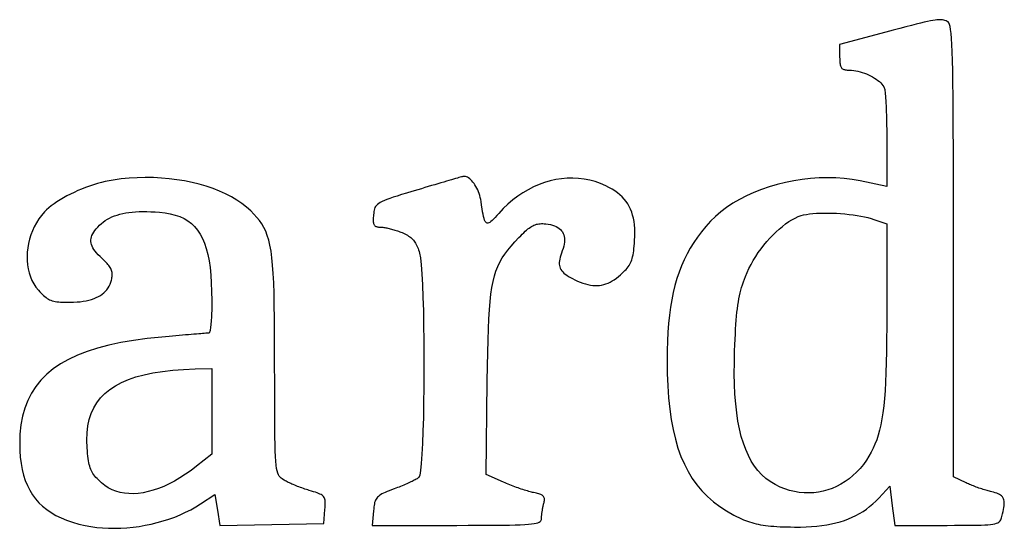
# Model space of a CAD drawing. Header units: metres. Extents: x 7 to 471, y 42 to 513.
# Tile 85 of 85: x 288 to 376, y 468 to 513. Entities that reach past the tile are written whole.
import ezdxf

# ---------------------------------------------------------------- set-up
doc = ezdxf.new("R2010")
doc.units = ezdxf.units.M

msp = doc.modelspace()

# ---------------------------------------------------------------- linework, layer by layer
for p, q in [((367.206, 512.589), (366.663, 512.445)), ((367.692, 512.716), (367.206, 512.589)), ((368.124, 512.827), (367.692, 512.716)), ((368.507, 512.923), (368.124, 512.827)), ((368.844, 513.005), (368.507, 512.923)), ((369.141, 513.073), (368.844, 513.005)), ((369.4, 513.128), (369.141, 513.073)), ((369.625, 513.171), (369.4, 513.128)), ((369.821, 513.202), (369.625, 513.171)), ((369.992, 513.223), (369.821, 513.202)), ((370.141, 513.233), (369.992, 513.223)), ((370.272, 513.234), (370.141, 513.233)), ((370.39, 513.225), (370.272, 513.234)), ((370.499, 513.209), (370.39, 513.225)), ((370.602, 513.186), (370.499, 513.209)), ((370.703, 513.155), (370.602, 513.186)), ((370.807, 513.119), (370.703, 513.155)), ((370.917, 513.078), (370.807, 513.119)), ((370.989, 513.032), (370.917, 513.078)), ((371.054, 512.947), (370.989, 513.032)), ((371.113, 512.812), (371.054, 512.947)), ((371.167, 512.615), (371.113, 512.812)), ((371.215, 512.347), (371.167, 512.615)), ((365.39, 512.106), (361.244, 510.999)), ((366.059, 512.285), (365.39, 512.106)), ((366.663, 512.445), (366.059, 512.285)), ((371.258, 511.996), (371.215, 512.347)), ((371.296, 511.553), (371.258, 511.996)), ((361.244, 510.999), (361.244, 509.852)), ((371.329, 511.006), (371.296, 511.553)), ((371.358, 510.345), (371.329, 511.006)), ((371.383, 509.559), (371.358, 510.345)), ((361.244, 509.852), (361.245, 509.71)), ((361.245, 509.71), (361.249, 509.579)), ((361.249, 509.579), (361.254, 509.46)), ((361.254, 509.46), (361.263, 509.351)), ((361.263, 509.351), (361.275, 509.254)), ((361.275, 509.254), (361.291, 509.166)), ((361.291, 509.166), (361.312, 509.088)), ((361.312, 509.088), (361.337, 509.019)), ((371.405, 508.638), (371.383, 509.559)), ((361.337, 509.019), (361.366, 508.959)), ((361.366, 508.959), (361.402, 508.906)), ((361.402, 508.906), (361.443, 508.861)), ((361.443, 508.861), (361.491, 508.823)), ((361.491, 508.823), (361.545, 508.791)), ((361.545, 508.791), (361.606, 508.765)), ((361.606, 508.765), (361.675, 508.745)), ((361.675, 508.745), (361.751, 508.729)), ((361.751, 508.729), (361.836, 508.718)), ((361.836, 508.718), (361.929, 508.711)), ((361.929, 508.711), (362.032, 508.707)), ((362.032, 508.707), (362.144, 508.706)), ((362.144, 508.706), (362.32, 508.699)), ((362.32, 508.699), (362.503, 508.681)), ((362.503, 508.681), (362.691, 508.65)), ((362.691, 508.65), (362.883, 508.61)), ((362.883, 508.61), (363.076, 508.559)), ((363.076, 508.559), (363.271, 508.499)), ((363.271, 508.499), (363.464, 508.43)), ((363.464, 508.43), (363.656, 508.354)), ((363.656, 508.354), (363.844, 508.27)), ((363.844, 508.27), (364.027, 508.181)), ((364.027, 508.181), (364.203, 508.085)), ((371.423, 507.571), (371.405, 508.638)), ((364.203, 508.085), (364.371, 507.985)), ((364.371, 507.985), (364.53, 507.881)), ((364.53, 507.881), (364.678, 507.774)), ((364.678, 507.774), (364.814, 507.664)), ((364.814, 507.664), (364.936, 507.552)), ((364.936, 507.552), (365.043, 507.44)), ((365.043, 507.44), (365.134, 507.326)), ((365.134, 507.326), (365.206, 507.214)), ((371.437, 506.347), (371.423, 507.571)), ((365.206, 507.214), (365.259, 507.102)), ((365.259, 507.102), (365.277, 507.042)), ((365.277, 507.042), (365.294, 506.955)), ((365.294, 506.955), (365.311, 506.844)), ((365.311, 506.844), (365.328, 506.71)), ((365.328, 506.71), (365.344, 506.553)), ((365.344, 506.553), (365.359, 506.376)), ((365.359, 506.376), (365.374, 506.179)), ((365.374, 506.179), (365.388, 505.963)), ((365.388, 505.963), (365.401, 505.73)), ((365.401, 505.73), (365.413, 505.482)), ((371.449, 504.956), (371.437, 506.347)), ((365.413, 505.482), (365.425, 505.218)), ((365.425, 505.218), (365.435, 504.941)), ((365.435, 504.941), (365.445, 504.652)), ((365.445, 504.652), (365.453, 504.351)), ((371.458, 503.387), (371.449, 504.956)), ((365.453, 504.351), (365.46, 504.041)), ((365.46, 504.041), (365.467, 503.722)), ((365.467, 503.722), (365.471, 503.396)), ((365.471, 503.396), (365.475, 503.064)), ((365.475, 503.064), (365.477, 502.727)), ((371.465, 501.63), (371.458, 503.387)), ((365.477, 502.727), (365.478, 502.387)), ((365.478, 502.387), (365.478, 498.243)), ((371.47, 499.674), (371.465, 501.63)), ((371.473, 497.508), (371.47, 499.674)), ((294.506, 498.503), (294.149, 498.395)), ((294.862, 498.601), (294.506, 498.503)), ((295.216, 498.686), (294.862, 498.601)), ((295.566, 498.76), (295.216, 498.686)), ((295.91, 498.82), (295.566, 498.76)), ((296.633, 498.919), (295.91, 498.82)), ((297.36, 498.989), (296.633, 498.919)), ((298.088, 499.031), (297.36, 498.989)), ((298.815, 499.047), (298.088, 499.031)), ((299.539, 499.035), (298.815, 499.047)), ((300.256, 498.998), (299.539, 499.035)), ((300.965, 498.935), (300.256, 498.998)), ((301.663, 498.847), (300.965, 498.935)), ((302.348, 498.735), (301.663, 498.847)), ((303.016, 498.599), (302.348, 498.735)), ((303.666, 498.439), (303.016, 498.599)), ((304.296, 498.257), (303.666, 498.439)), ((325.122, 498.484), (324.843, 498.401)), ((325.391, 498.563), (325.122, 498.484)), ((325.647, 498.638), (325.391, 498.563)), ((325.89, 498.71), (325.647, 498.638)), ((326.119, 498.777), (325.89, 498.71)), ((326.333, 498.839), (326.119, 498.777)), ((326.531, 498.897), (326.333, 498.839)), ((326.711, 498.949), (326.531, 498.897)), ((326.873, 498.996), (326.711, 498.949)), ((327.016, 499.037), (326.873, 498.996)), ((327.138, 499.072), (327.016, 499.037)), ((327.238, 499.1), (327.138, 499.072)), ((327.316, 499.122), (327.238, 499.1)), ((327.37, 499.136), (327.316, 499.122)), ((327.399, 499.143), (327.37, 499.136)), ((327.492, 499.151), (327.399, 499.143)), ((327.588, 499.141), (327.492, 499.151)), ((327.686, 499.114), (327.588, 499.141)), ((327.785, 499.071), (327.686, 499.114)), ((327.884, 499.012), (327.785, 499.071)), ((327.984, 498.938), (327.884, 499.012)), ((328.082, 498.851), (327.984, 498.938)), ((328.179, 498.752), (328.082, 498.851)), ((328.274, 498.64), (328.179, 498.752)), ((328.367, 498.517), (328.274, 498.64)), ((328.456, 498.385), (328.367, 498.517)), ((334.217, 498.415), (333.724, 498.201)), ((334.717, 498.596), (334.217, 498.415)), ((335.222, 498.744), (334.717, 498.596)), ((335.731, 498.858), (335.222, 498.744)), ((336.241, 498.938), (335.731, 498.858)), ((336.752, 498.984), (336.241, 498.938)), ((337.262, 498.996), (336.752, 498.984)), ((337.77, 498.972), (337.262, 498.996)), ((338.272, 498.913), (337.77, 498.972)), ((338.769, 498.817), (338.272, 498.913)), ((339.258, 498.685), (338.769, 498.817)), ((339.738, 498.517), (339.258, 498.685)), ((340.208, 498.311), (339.738, 498.517)), ((355.637, 498.426), (354.915, 498.215)), ((356.373, 498.608), (355.637, 498.426)), ((357.12, 498.758), (356.373, 498.608)), ((357.876, 498.877), (357.12, 498.758)), ((358.635, 498.964), (357.876, 498.877)), ((359.396, 499.016), (358.635, 498.964)), ((360.154, 499.034), (359.396, 499.016)), ((360.907, 499.017), (360.154, 499.034)), ((361.65, 498.963), (360.907, 499.017)), ((362.381, 498.872), (361.65, 498.963)), ((363.097, 498.743), (362.381, 498.872)), ((365.478, 498.243), (363.097, 498.743)), ((292.074, 497.557), (291.754, 497.392)), ((292.404, 497.715), (292.074, 497.557)), ((292.742, 497.867), (292.404, 497.715)), ((293.087, 498.012), (292.742, 497.867)), ((293.438, 498.149), (293.087, 498.012)), ((293.792, 498.277), (293.438, 498.149)), ((294.149, 498.395), (293.792, 498.277)), ((304.902, 498.052), (304.296, 498.257)), ((305.483, 497.826), (304.902, 498.052)), ((306.035, 497.579), (305.483, 497.826)), ((306.557, 497.311), (306.035, 497.579)), ((322.289, 497.641), (321.85, 497.507)), ((322.779, 497.788), (322.289, 497.641)), ((323.321, 497.95), (322.779, 497.788)), ((323.639, 498.044), (323.321, 497.95)), ((323.951, 498.137), (323.639, 498.044)), ((324.256, 498.228), (323.951, 498.137)), ((324.554, 498.316), (324.256, 498.228)), ((324.843, 498.401), (324.554, 498.316)), ((328.541, 498.243), (328.456, 498.385)), ((328.622, 498.093), (328.541, 498.243)), ((328.697, 497.935), (328.622, 498.093)), ((328.766, 497.771), (328.697, 497.935)), ((328.829, 497.602), (328.766, 497.771)), ((328.885, 497.428), (328.829, 497.602)), ((332.764, 497.677), (332.301, 497.368)), ((333.239, 497.955), (332.764, 497.677)), ((333.724, 498.201), (333.239, 497.955)), ((340.502, 498.161), (340.208, 498.311)), ((340.776, 498.004), (340.502, 498.161)), ((341.033, 497.839), (340.776, 498.004)), ((341.27, 497.667), (341.033, 497.839)), ((341.49, 497.486), (341.27, 497.667)), ((353.529, 497.705), (352.871, 497.409)), ((354.211, 497.974), (353.529, 497.705)), ((354.915, 498.215), (354.211, 497.974)), ((290.606, 496.69), (290.359, 496.507)), ((290.87, 496.871), (290.606, 496.69)), ((291.151, 497.048), (290.87, 496.871)), ((291.446, 497.222), (291.151, 497.048)), ((291.754, 497.392), (291.446, 497.222)), ((307.046, 497.023), (306.557, 497.311)), ((307.499, 496.716), (307.046, 497.023)), ((307.914, 496.389), (307.499, 496.716)), ((319.802, 496.715), (319.688, 496.627)), ((319.942, 496.802), (319.802, 496.715)), ((320.109, 496.888), (319.942, 496.802)), ((320.307, 496.977), (320.109, 496.888)), ((320.538, 497.07), (320.307, 496.977)), ((320.805, 497.167), (320.538, 497.07)), ((321.111, 497.272), (320.805, 497.167)), ((321.458, 497.384), (321.111, 497.272)), ((321.85, 497.507), (321.458, 497.384)), ((328.933, 497.25), (328.885, 497.428)), ((328.973, 497.069), (328.933, 497.25)), ((329.003, 496.886), (328.973, 497.069)), ((329.051, 496.55), (329.003, 496.886)), ((331.416, 496.657), (330.998, 496.256)), ((331.851, 497.028), (331.416, 496.657)), ((332.301, 497.368), (331.851, 497.028)), ((341.692, 497.297), (341.49, 497.486)), ((341.876, 497.098), (341.692, 497.297)), ((342.043, 496.888), (341.876, 497.098)), ((342.193, 496.669), (342.043, 496.888)), ((342.326, 496.438), (342.193, 496.669)), ((351.642, 496.739), (351.078, 496.366)), ((352.241, 497.086), (351.642, 496.739)), ((352.871, 497.409), (352.241, 497.086)), ((371.475, 495.122), (371.473, 497.508)), ((289.742, 495.952), (289.479, 495.647)), ((289.926, 496.138), (289.742, 495.952)), ((290.132, 496.323), (289.926, 496.138)), ((290.359, 496.507), (290.132, 496.323)), ((296.522, 495.744), (296.782, 495.807)), ((296.782, 495.807), (297.054, 495.86)), ((297.054, 495.86), (297.339, 495.904)), ((297.339, 495.904), (297.636, 495.939)), ((297.636, 495.939), (297.946, 495.964)), ((297.946, 495.964), (298.269, 495.981)), ((298.269, 495.981), (298.604, 495.988)), ((298.604, 495.988), (298.953, 495.987)), ((298.953, 495.987), (299.314, 495.976)), ((299.314, 495.976), (299.689, 495.957)), ((299.689, 495.957), (300.078, 495.929)), ((300.078, 495.929), (300.587, 495.872)), ((300.587, 495.872), (301.063, 495.788)), ((301.063, 495.788), (301.505, 495.676)), ((308.289, 496.045), (307.914, 496.389)), ((308.575, 495.751), (308.289, 496.045)), ((319.346, 495.848), (319.33, 495.694)), ((319.365, 495.988), (319.346, 495.848)), ((319.39, 496.116), (319.365, 495.988)), ((319.422, 496.234), (319.39, 496.116)), ((319.465, 496.342), (319.422, 496.234)), ((319.522, 496.442), (319.465, 496.342)), ((319.595, 496.537), (319.522, 496.442)), ((319.688, 496.627), (319.595, 496.537)), ((329.097, 496.247), (329.051, 496.55)), ((329.14, 495.977), (329.097, 496.247)), ((329.183, 495.74), (329.14, 495.977)), ((330.597, 495.825), (330.427, 495.633)), ((330.998, 496.256), (330.597, 495.825)), ((342.443, 496.195), (342.326, 496.438)), ((342.544, 495.94), (342.443, 496.195)), ((342.629, 495.673), (342.544, 495.94)), ((350.552, 495.97), (350.068, 495.551)), ((351.078, 496.366), (350.552, 495.97)), ((358.252, 495.734), (358.529, 495.775)), ((358.529, 495.775), (358.83, 495.808)), ((358.83, 495.808), (359.151, 495.831)), ((359.151, 495.831), (359.489, 495.847)), ((359.489, 495.847), (359.842, 495.854)), ((359.842, 495.854), (360.206, 495.854)), ((360.206, 495.854), (360.577, 495.845)), ((360.577, 495.845), (360.954, 495.829)), ((360.954, 495.829), (361.333, 495.806)), ((361.333, 495.806), (361.711, 495.775)), ((361.711, 495.775), (362.085, 495.737)), ((289.025, 494.983), (288.833, 494.63)), ((289.24, 495.323), (289.025, 494.983)), ((289.479, 495.647), (289.24, 495.323)), ((294.706, 494.763), (294.863, 494.91)), ((294.863, 494.91), (295.031, 495.047)), ((295.031, 495.047), (295.21, 495.175)), ((295.21, 495.175), (295.4, 495.293)), ((295.4, 495.293), (295.601, 495.402)), ((295.601, 495.402), (295.814, 495.502)), ((295.814, 495.502), (296.038, 495.592)), ((296.038, 495.592), (296.274, 495.673)), ((296.274, 495.673), (296.522, 495.744)), ((301.505, 495.676), (301.915, 495.533)), ((301.915, 495.533), (302.294, 495.359)), ((302.294, 495.359), (302.642, 495.153)), ((302.642, 495.153), (302.96, 494.911)), ((302.96, 494.911), (303.249, 494.634)), ((308.836, 495.463), (308.575, 495.751)), ((309.071, 495.175), (308.836, 495.463)), ((309.282, 494.877), (309.071, 495.175)), ((309.47, 494.562), (309.282, 494.877)), ((319.303, 495.33), (319.301, 495.228)), ((319.301, 495.228), (319.303, 495.136)), ((319.308, 495.441), (319.303, 495.33)), ((319.303, 495.136), (319.309, 495.053)), ((319.318, 495.562), (319.308, 495.441)), ((319.309, 495.053), (319.319, 494.978)), ((319.33, 495.694), (319.318, 495.562)), ((319.319, 494.978), (319.334, 494.911)), ((319.334, 494.911), (319.354, 494.852)), ((329.226, 495.535), (329.183, 495.74)), ((329.27, 495.361), (329.226, 495.535)), ((329.317, 495.218), (329.27, 495.361)), ((329.366, 495.104), (329.317, 495.218)), ((329.421, 495.02), (329.366, 495.104)), ((329.48, 494.964), (329.421, 495.02)), ((329.546, 494.937), (329.48, 494.964)), ((329.62, 494.936), (329.546, 494.937)), ((329.701, 494.961), (329.62, 494.936)), ((329.793, 495.013), (329.701, 494.961)), ((329.895, 495.09), (329.793, 495.013)), ((330.008, 495.191), (329.895, 495.09)), ((330.134, 495.315), (330.008, 495.191)), ((330.273, 495.463), (330.134, 495.315)), ((330.427, 495.633), (330.273, 495.463)), ((333.973, 494.84), (334.082, 494.866)), ((334.082, 494.866), (334.193, 494.885)), ((334.193, 494.885), (334.307, 494.896)), ((334.307, 494.896), (334.426, 494.902)), ((334.426, 494.902), (334.549, 494.901)), ((334.549, 494.901), (334.679, 494.894)), ((334.679, 494.894), (334.815, 494.883)), ((334.815, 494.883), (335.034, 494.855)), ((342.699, 495.392), (342.629, 495.673)), ((342.753, 495.097), (342.699, 495.392)), ((342.792, 494.788), (342.753, 495.097)), ((349.629, 495.111), (349.214, 494.644)), ((350.068, 495.551), (349.629, 495.111)), ((356.093, 494.66), (356.381, 494.881)), ((356.381, 494.881), (356.669, 495.08)), ((356.669, 495.08), (356.953, 495.255)), ((356.953, 495.255), (357.234, 495.406)), ((357.234, 495.406), (357.51, 495.53)), ((357.51, 495.53), (357.779, 495.626)), ((357.779, 495.626), (358, 495.685)), ((358, 495.685), (358.252, 495.734)), ((362.085, 495.737), (362.452, 495.692)), ((362.452, 495.692), (362.808, 495.64)), ((362.808, 495.64), (363.151, 495.581)), ((363.151, 495.581), (363.478, 495.516)), ((363.478, 495.516), (363.786, 495.444)), ((363.786, 495.444), (364.071, 495.367)), ((364.071, 495.367), (364.331, 495.283)), ((364.331, 495.283), (365.478, 494.878)), ((365.478, 494.878), (365.478, 486.873)), ((371.475, 492.505), (371.475, 495.122)), ((288.667, 494.265), (288.524, 493.891)), ((288.833, 494.63), (288.667, 494.265)), ((294.02, 493.851), (294.09, 493.994)), ((294.09, 493.994), (294.178, 494.139)), ((294.178, 494.139), (294.284, 494.288)), ((294.284, 494.288), (294.407, 494.441)), ((294.407, 494.441), (294.548, 494.599)), ((294.548, 494.599), (294.706, 494.763)), ((303.249, 494.634), (303.511, 494.32)), ((303.511, 494.32), (303.745, 493.967)), ((309.637, 494.22), (309.47, 494.562)), ((309.784, 493.845), (309.637, 494.22)), ((319.354, 494.852), (319.379, 494.801)), ((319.379, 494.801), (319.409, 494.756)), ((319.409, 494.756), (319.445, 494.718)), ((319.445, 494.718), (319.486, 494.685)), ((319.486, 494.685), (319.534, 494.659)), ((319.534, 494.659), (319.587, 494.637)), ((319.587, 494.637), (319.648, 494.621)), ((319.648, 494.621), (319.715, 494.609)), ((319.715, 494.609), (319.789, 494.6)), ((319.789, 494.6), (319.87, 494.596)), ((319.87, 494.596), (319.958, 494.594)), ((319.958, 494.594), (320.023, 494.593)), ((320.023, 494.593), (320.094, 494.588)), ((320.094, 494.588), (320.171, 494.58)), ((320.171, 494.58), (320.253, 494.569)), ((320.253, 494.569), (320.34, 494.555)), ((320.34, 494.555), (320.432, 494.538)), ((320.432, 494.538), (320.527, 494.519)), ((320.527, 494.519), (320.626, 494.497)), ((320.626, 494.497), (320.728, 494.473)), ((320.728, 494.473), (320.833, 494.447)), ((320.833, 494.447), (320.939, 494.419)), ((320.939, 494.419), (321.047, 494.389)), ((321.047, 494.389), (321.155, 494.357)), ((321.155, 494.357), (321.264, 494.323)), ((321.264, 494.323), (321.373, 494.288)), ((321.373, 494.288), (321.481, 494.251)), ((321.481, 494.251), (321.588, 494.214)), ((321.588, 494.214), (321.693, 494.174)), ((321.693, 494.174), (321.796, 494.134)), ((321.796, 494.134), (321.897, 494.093)), ((321.897, 494.093), (322.031, 494.035)), ((322.031, 494.035), (322.157, 493.976)), ((332.706, 493.955), (332.842, 494.089)), ((332.842, 494.089), (332.972, 494.211)), ((332.972, 494.211), (333.095, 494.322)), ((333.095, 494.322), (333.214, 494.421)), ((333.214, 494.421), (333.328, 494.509)), ((333.328, 494.509), (333.439, 494.588)), ((333.439, 494.588), (333.548, 494.656)), ((333.548, 494.656), (333.654, 494.715)), ((333.654, 494.715), (333.76, 494.765)), ((333.76, 494.765), (333.866, 494.807)), ((333.866, 494.807), (333.973, 494.84)), ((335.034, 494.855), (335.237, 494.818)), ((335.237, 494.818), (335.426, 494.77)), ((335.426, 494.77), (335.6, 494.711)), ((335.6, 494.711), (335.759, 494.643)), ((335.759, 494.643), (335.902, 494.564)), ((335.902, 494.564), (336.031, 494.476)), ((336.031, 494.476), (336.144, 494.378)), ((336.144, 494.378), (336.242, 494.27)), ((336.242, 494.27), (336.324, 494.152)), ((336.324, 494.152), (336.392, 494.025)), ((336.392, 494.025), (336.444, 493.888)), ((342.816, 494.463), (342.792, 494.788)), ((342.827, 494.124), (342.816, 494.463)), ((342.823, 493.768), (342.827, 494.124)), ((348.826, 494.171), (348.463, 493.69)), ((349.214, 494.644), (348.826, 494.171)), ((355.238, 493.881), (355.52, 494.158)), ((355.52, 494.158), (355.806, 494.418)), ((355.806, 494.418), (356.093, 494.66)), ((288.314, 493.124), (288.246, 492.736)), ((288.407, 493.51), (288.314, 493.124)), ((288.524, 493.891), (288.407, 493.51)), ((293.917, 493.434), (293.933, 493.572)), ((293.919, 493.296), (293.917, 493.434)), ((293.938, 493.158), (293.919, 493.296)), ((293.933, 493.572), (293.968, 493.711)), ((293.976, 493.018), (293.938, 493.158)), ((293.968, 493.711), (294.02, 493.851)), ((303.745, 493.967), (303.954, 493.573)), ((303.954, 493.573), (304.137, 493.138)), ((304.137, 493.138), (304.295, 492.66)), ((309.913, 493.427), (309.784, 493.845)), ((310.023, 492.959), (309.913, 493.427)), ((322.157, 493.976), (322.276, 493.915)), ((322.276, 493.915), (322.387, 493.852)), ((322.387, 493.852), (322.492, 493.788)), ((322.492, 493.788), (322.59, 493.72)), ((322.59, 493.72), (322.681, 493.649)), ((322.681, 493.649), (322.767, 493.575)), ((322.767, 493.575), (322.847, 493.496)), ((322.847, 493.496), (322.922, 493.413)), ((322.922, 493.413), (322.992, 493.325)), ((322.992, 493.325), (323.058, 493.232)), ((323.058, 493.232), (323.12, 493.133)), ((323.12, 493.133), (323.178, 493.028)), ((331.715, 492.886), (332.046, 493.257)), ((332.046, 493.257), (332.411, 493.65)), ((332.411, 493.65), (332.563, 493.809)), ((332.563, 493.809), (332.706, 493.955)), ((336.444, 493.888), (336.48, 493.742)), ((336.496, 493.248), (336.471, 493.065)), ((336.48, 493.742), (336.501, 493.587)), ((336.507, 493.422), (336.496, 493.248)), ((336.501, 493.587), (336.507, 493.422)), ((342.768, 492.892), (342.787, 493.134)), ((342.787, 493.134), (342.805, 493.395)), ((342.805, 493.395), (342.823, 493.768)), ((348.126, 493.2), (347.814, 492.699)), ((348.463, 493.69), (348.126, 493.2)), ((354.426, 492.963), (354.689, 493.282)), ((354.689, 493.282), (354.961, 493.589)), ((354.961, 493.589), (355.238, 493.881)), ((288.204, 492.347), (288.186, 491.96)), ((288.246, 492.736), (288.204, 492.347)), ((294.032, 492.875), (293.976, 493.018)), ((294.105, 492.73), (294.032, 492.875)), ((294.198, 492.582), (294.105, 492.73)), ((294.308, 492.429), (294.198, 492.582)), ((294.437, 492.271), (294.308, 492.429)), ((294.585, 492.108), (294.437, 492.271)), ((304.295, 492.66), (304.43, 492.137)), ((310.118, 492.432), (310.023, 492.959)), ((310.197, 491.838), (310.118, 492.432)), ((323.178, 493.028), (323.233, 492.916)), ((323.233, 492.916), (323.285, 492.797)), ((323.285, 492.797), (323.334, 492.67)), ((323.334, 492.67), (323.381, 492.536)), ((323.381, 492.536), (323.427, 492.393)), ((323.427, 492.393), (323.471, 492.241)), ((323.471, 492.241), (323.551, 491.822)), ((331.148, 492.172), (331.416, 492.526)), ((331.416, 492.526), (331.715, 492.886)), ((336.225, 492.256), (336.162, 492.064)), ((336.299, 492.461), (336.225, 492.256)), ((336.372, 492.671), (336.299, 492.461)), ((336.429, 492.872), (336.372, 492.671)), ((336.471, 493.065), (336.429, 492.872)), ((342.667, 492.095), (342.697, 492.272)), ((342.697, 492.272), (342.723, 492.463)), ((342.723, 492.463), (342.747, 492.669)), ((342.747, 492.669), (342.768, 492.892)), ((347.814, 492.699), (347.526, 492.184)), ((353.696, 491.947), (353.928, 492.294)), ((353.928, 492.294), (354.172, 492.633)), ((354.172, 492.633), (354.426, 492.963)), ((371.475, 472.147), (371.475, 492.505)), ((288.186, 491.96), (288.195, 491.576)), ((288.195, 491.576), (288.229, 491.2)), ((294.751, 491.938), (294.585, 492.108)), ((294.935, 491.761), (294.751, 491.938)), ((295.059, 491.643), (294.935, 491.761)), ((295.172, 491.532), (295.059, 491.643)), ((295.276, 491.425), (295.172, 491.532)), ((295.37, 491.323), (295.276, 491.425)), ((304.43, 492.137), (304.542, 491.568)), ((304.542, 491.568), (304.632, 490.951)), ((310.262, 491.169), (310.197, 491.838)), ((323.551, 491.822), (323.622, 491.193)), ((330.507, 491.059), (330.695, 491.446)), ((330.695, 491.446), (330.908, 491.815)), ((330.908, 491.815), (331.148, 492.172)), ((336.048, 491.556), (336.035, 491.406)), ((336.035, 491.406), (336.036, 491.265)), ((336.073, 491.714), (336.048, 491.556)), ((336.112, 491.884), (336.073, 491.714)), ((336.162, 492.064), (336.112, 491.884)), ((342.378, 491.252), (342.442, 491.374)), ((342.442, 491.374), (342.499, 491.501)), ((342.499, 491.501), (342.549, 491.636)), ((342.549, 491.636), (342.593, 491.779)), ((342.593, 491.779), (342.632, 491.931)), ((342.632, 491.931), (342.667, 492.095)), ((347.261, 491.655), (347.02, 491.109)), ((347.526, 492.184), (347.261, 491.655)), ((353.274, 491.236), (353.478, 491.594)), ((353.478, 491.594), (353.696, 491.947)), ((288.229, 491.2), (288.289, 490.831)), ((288.289, 490.831), (288.375, 490.473)), ((288.375, 490.473), (288.487, 490.128)), ((295.454, 491.226), (295.37, 491.323)), ((295.53, 491.131), (295.454, 491.226)), ((295.597, 491.039), (295.53, 491.131)), ((295.655, 490.95), (295.597, 491.039)), ((295.704, 490.862), (295.655, 490.95)), ((295.746, 490.775), (295.704, 490.862)), ((295.78, 490.689), (295.746, 490.775)), ((295.806, 490.602), (295.78, 490.689)), ((295.825, 490.515), (295.806, 490.602)), ((295.837, 490.426), (295.825, 490.515)), ((304.632, 490.951), (304.701, 490.285)), ((310.315, 490.417), (310.262, 491.169)), ((323.622, 491.193), (323.684, 490.379)), ((330.2, 490.197), (330.342, 490.645)), ((330.342, 490.645), (330.507, 491.059)), ((336.036, 491.265), (336.051, 491.132)), ((336.051, 491.132), (336.08, 491.007)), ((336.08, 491.007), (336.123, 490.887)), ((336.123, 490.887), (336.181, 490.773)), ((336.181, 490.773), (336.254, 490.664)), ((336.254, 490.664), (336.342, 490.558)), ((336.342, 490.558), (336.447, 490.455)), ((336.447, 490.455), (336.567, 490.355)), ((341.686, 490.437), (341.816, 490.559)), ((341.816, 490.559), (341.934, 490.677)), ((341.934, 490.677), (342.041, 490.792)), ((342.041, 490.792), (342.139, 490.906)), ((342.139, 490.906), (342.227, 491.019)), ((342.227, 491.019), (342.307, 491.134)), ((342.307, 491.134), (342.378, 491.252)), ((346.801, 490.544), (346.605, 489.96)), ((347.02, 491.109), (346.801, 490.544)), ((352.768, 490.152), (352.918, 490.514)), ((352.918, 490.514), (353.087, 490.876)), ((353.087, 490.876), (353.274, 491.236)), ((288.487, 490.128), (288.625, 489.798)), ((288.625, 489.798), (288.79, 489.486)), ((295.647, 489.458), (295.717, 489.641)), ((295.717, 489.641), (295.773, 489.835)), ((295.773, 489.835), (295.799, 489.943)), ((295.799, 489.943), (295.818, 490.047)), ((295.818, 490.047), (295.832, 490.147)), ((295.832, 490.147), (295.84, 490.243)), ((295.842, 490.336), (295.837, 490.426)), ((295.84, 490.243), (295.842, 490.336)), ((304.701, 490.285), (304.75, 489.569)), ((304.75, 489.569), (304.78, 488.801)), ((310.357, 489.573), (310.315, 490.417)), ((310.389, 488.629), (310.357, 489.573)), ((323.684, 490.379), (323.737, 489.405)), ((329.972, 489.165), (330.077, 489.706)), ((330.077, 489.706), (330.2, 490.197)), ((336.567, 490.355), (336.704, 490.256)), ((336.704, 490.256), (336.858, 490.158)), ((336.858, 490.158), (337.029, 490.06)), ((337.029, 490.06), (337.218, 489.96)), ((337.218, 489.96), (337.424, 489.859)), ((337.424, 489.859), (337.677, 489.744)), ((337.677, 489.744), (337.921, 489.644)), ((337.921, 489.644), (338.158, 489.557)), ((338.158, 489.557), (338.387, 489.485)), ((340.228, 489.484), (340.417, 489.557)), ((340.417, 489.557), (340.605, 489.645)), ((340.605, 489.645), (340.792, 489.747)), ((340.792, 489.747), (340.979, 489.865)), ((340.979, 489.865), (341.167, 489.998)), ((341.167, 489.998), (341.355, 490.146)), ((341.355, 490.146), (341.545, 490.309)), ((341.545, 490.309), (341.686, 490.437)), ((346.605, 489.96), (346.429, 489.353)), ((352.506, 489.414), (352.587, 489.658)), ((352.587, 489.658), (352.674, 489.904)), ((352.674, 489.904), (352.768, 490.152)), ((288.79, 489.486), (288.982, 489.193)), ((288.982, 489.193), (289.201, 488.921)), ((289.201, 488.921), (289.327, 488.781)), ((289.327, 488.781), (289.447, 488.654)), ((294.944, 488.565), (295.095, 488.689)), ((295.095, 488.689), (295.232, 488.823)), ((295.232, 488.823), (295.356, 488.967)), ((295.356, 488.967), (295.467, 489.121)), ((295.467, 489.121), (295.564, 489.284)), ((295.564, 489.284), (295.647, 489.458)), ((304.78, 488.801), (304.792, 487.98)), ((323.737, 489.405), (323.781, 488.296)), ((329.883, 488.566), (329.972, 489.165)), ((338.387, 489.485), (338.611, 489.427)), ((338.611, 489.427), (338.828, 489.384)), ((338.828, 489.384), (339.04, 489.354)), ((339.04, 489.354), (339.247, 489.339)), ((339.247, 489.339), (339.45, 489.339)), ((339.45, 489.339), (339.649, 489.353)), ((339.649, 489.353), (339.845, 489.382)), ((339.845, 489.382), (340.038, 489.426)), ((340.038, 489.426), (340.228, 489.484)), ((346.275, 488.723), (346.141, 488.067)), ((346.429, 489.353), (346.275, 488.723)), ((352.298, 488.668), (352.362, 488.921)), ((352.362, 488.921), (352.431, 489.169)), ((352.431, 489.169), (352.506, 489.414)), ((289.447, 488.654), (289.562, 488.538)), ((289.562, 488.538), (289.672, 488.433)), ((289.672, 488.433), (289.78, 488.339)), ((289.78, 488.339), (289.887, 488.255)), ((289.887, 488.255), (289.994, 488.181)), ((289.994, 488.181), (290.103, 488.115)), ((290.103, 488.115), (290.215, 488.058)), ((290.215, 488.058), (290.332, 488.009)), ((290.332, 488.009), (290.454, 487.968)), ((290.454, 487.968), (290.584, 487.933)), ((290.584, 487.933), (290.722, 487.904)), ((290.722, 487.904), (290.871, 487.882)), ((290.871, 487.882), (291.031, 487.864)), ((291.031, 487.864), (291.204, 487.852)), ((291.204, 487.852), (291.392, 487.843)), ((291.392, 487.843), (291.595, 487.838)), ((291.595, 487.838), (291.815, 487.836)), ((291.815, 487.836), (292.054, 487.837)), ((292.054, 487.837), (292.372, 487.845)), ((292.372, 487.845), (292.675, 487.862)), ((292.675, 487.862), (292.964, 487.888)), ((292.964, 487.888), (293.24, 487.924)), ((293.24, 487.924), (293.501, 487.97)), ((293.501, 487.97), (293.748, 488.026)), ((293.748, 488.026), (293.982, 488.091)), ((293.982, 488.091), (294.202, 488.167)), ((294.202, 488.167), (294.408, 488.251)), ((294.408, 488.251), (294.6, 488.346)), ((294.6, 488.346), (294.779, 488.451)), ((294.779, 488.451), (294.944, 488.565)), ((304.792, 487.98), (304.791, 487.742)), ((310.412, 487.578), (310.389, 488.629)), ((323.781, 488.296), (323.815, 487.075)), ((329.749, 487.162), (329.81, 487.901)), ((329.81, 487.901), (329.883, 488.566)), ((346.141, 488.067), (346.027, 487.384)), ((352.089, 487.566), (352.135, 487.859)), ((352.135, 487.859), (352.184, 488.139)), ((352.184, 488.139), (352.239, 488.408)), ((352.239, 488.408), (352.298, 488.668)), ((304.781, 487.062), (304.774, 486.849)), ((304.786, 487.282), (304.781, 487.062)), ((304.789, 487.509), (304.786, 487.282)), ((304.791, 487.742), (304.789, 487.509)), ((310.428, 486.41), (310.412, 487.578)), ((323.815, 487.075), (323.841, 485.768)), ((329.699, 486.342), (329.749, 487.162)), ((346.027, 487.384), (345.932, 486.672)), ((351.975, 486.587), (352.01, 486.932)), ((352.01, 486.932), (352.048, 487.257)), ((352.048, 487.257), (352.089, 487.566)), ((304.733, 486.088), (304.72, 485.923)), ((304.745, 486.263), (304.733, 486.088)), ((304.756, 486.449), (304.745, 486.263)), ((304.766, 486.645), (304.756, 486.449)), ((304.774, 486.849), (304.766, 486.645)), ((310.438, 485.117), (310.428, 486.41)), ((329.659, 485.432), (329.699, 486.342)), ((345.932, 486.672), (345.856, 485.929)), ((351.915, 485.832), (351.944, 486.221)), ((351.944, 486.221), (351.975, 486.587)), ((365.478, 486.873), (365.475, 485.63)), ((304.599, 485.152), (304.578, 485.105)), ((304.618, 485.216), (304.599, 485.152)), ((304.638, 485.297), (304.618, 485.216)), ((304.656, 485.394), (304.638, 485.297)), ((304.673, 485.506), (304.656, 485.394)), ((304.69, 485.632), (304.673, 485.506)), ((304.705, 485.771), (304.69, 485.632)), ((304.72, 485.923), (304.705, 485.771)), ((323.841, 485.768), (323.858, 484.4)), ((329.627, 484.424), (329.659, 485.432)), ((345.798, 485.154), (345.758, 484.344)), ((345.856, 485.929), (345.798, 485.154)), ((351.864, 484.975), (351.888, 485.417)), ((351.888, 485.417), (351.915, 485.832)), ((365.475, 485.63), (365.467, 484.477)), ((297.762, 484.411), (296.604, 484.212)), ((298.995, 484.577), (297.762, 484.411)), ((300.306, 484.712), (298.995, 484.577)), ((300.63, 484.741), (300.306, 484.712)), ((300.95, 484.769), (300.63, 484.741)), ((301.263, 484.797), (300.95, 484.769)), ((301.569, 484.823), (301.263, 484.797)), ((301.866, 484.849), (301.569, 484.823)), ((302.154, 484.874), (301.866, 484.849)), ((302.43, 484.897), (302.154, 484.874)), ((302.695, 484.92), (302.43, 484.897)), ((302.946, 484.941), (302.695, 484.92)), ((303.184, 484.961), (302.946, 484.941)), ((303.406, 484.98), (303.184, 484.961)), ((303.612, 484.997), (303.406, 484.98)), ((303.8, 485.012), (303.612, 484.997)), ((303.97, 485.026), (303.8, 485.012)), ((304.12, 485.038), (303.97, 485.026)), ((304.249, 485.047), (304.12, 485.038)), ((304.356, 485.055), (304.249, 485.047)), ((304.441, 485.061), (304.356, 485.055)), ((304.501, 485.065), (304.441, 485.061)), ((304.535, 485.066), (304.501, 485.065)), ((304.557, 485.076), (304.535, 485.066)), ((304.578, 485.105), (304.557, 485.076)), ((310.443, 483.692), (310.438, 485.117)), ((323.858, 484.4), (323.866, 482.994)), ((329.601, 483.311), (329.627, 484.424)), ((345.758, 484.344), (345.734, 483.498)), ((351.821, 484.001), (351.842, 484.504)), ((351.842, 484.504), (351.864, 484.975)), ((365.467, 484.477), (365.453, 483.408)), ((293.575, 483.412), (292.71, 483.075)), ((294.512, 483.713), (293.575, 483.412)), ((295.521, 483.979), (294.512, 483.713)), ((296.604, 484.212), (295.521, 483.979)), ((310.444, 482.126), (310.443, 483.692)), ((345.734, 483.498), (345.728, 482.614)), ((351.775, 482.412), (351.801, 483.465)), ((351.801, 483.465), (351.821, 484.001)), ((365.453, 483.408), (365.432, 482.419)), ((291.916, 482.703), (291.191, 482.293)), ((292.71, 483.075), (291.916, 482.703)), ((323.866, 482.994), (323.866, 481.575)), ((329.579, 482.085), (329.601, 483.311)), ((345.728, 482.614), (345.743, 481.433)), ((290.535, 481.845), (289.946, 481.359)), ((291.191, 482.293), (290.535, 481.845)), ((299.5, 481.483), (300.356, 481.619)), ((300.356, 481.619), (301.274, 481.724)), ((301.274, 481.724), (302.256, 481.801)), ((302.256, 481.801), (303.301, 481.848)), ((303.301, 481.848), (304.8, 481.894)), ((304.8, 481.894), (304.8, 474.193)), ((310.445, 480.74), (310.444, 482.126)), ((329.559, 480.738), (329.579, 482.085)), ((351.771, 481.411), (351.775, 482.412)), ((365.432, 482.419), (365.404, 481.506)), ((289.424, 480.833), (288.968, 480.267)), ((289.946, 481.359), (289.424, 480.833)), ((296.679, 480.627), (297.295, 480.889)), ((297.295, 480.889), (297.97, 481.119)), ((297.97, 481.119), (298.705, 481.316)), ((298.705, 481.316), (299.5, 481.483)), ((310.445, 479.492), (310.445, 480.74)), ((323.866, 481.575), (323.856, 480.167)), ((329.448, 472.35), (329.559, 480.738)), ((345.743, 481.433), (345.788, 480.312)), ((351.79, 480.46), (351.771, 481.411)), ((365.404, 481.506), (365.368, 480.663)), ((288.968, 480.267), (288.576, 479.66)), ((295.177, 479.641), (295.621, 480.003)), ((295.621, 480.003), (296.122, 480.332)), ((296.122, 480.332), (296.679, 480.627)), ((323.856, 480.167), (323.839, 478.797)), ((345.788, 480.312), (345.862, 479.248)), ((351.832, 479.56), (351.79, 480.46)), ((365.322, 479.886), (365.268, 479.17)), ((365.368, 480.663), (365.322, 479.886)), ((288.247, 479.012), (287.981, 478.321)), ((288.576, 479.66), (288.247, 479.012)), ((294.455, 478.81), (294.788, 479.243)), ((294.788, 479.243), (295.177, 479.641)), ((310.447, 478.374), (310.445, 479.492)), ((345.862, 479.248), (345.967, 478.24)), ((351.897, 478.71), (351.832, 479.56)), ((365.268, 479.17), (365.204, 478.511)), ((287.981, 478.321), (287.776, 477.587)), ((293.949, 477.836), (294.175, 478.341)), ((294.175, 478.341), (294.455, 478.81)), ((310.451, 477.378), (310.447, 478.374)), ((323.839, 478.797), (323.813, 477.487)), ((345.967, 478.24), (346.103, 477.286)), ((351.986, 477.907), (351.897, 478.71)), ((365.204, 478.511), (365.128, 477.903)), ((287.776, 477.587), (287.631, 476.809)), ((293.652, 476.713), (293.775, 477.293)), ((293.775, 477.293), (293.949, 477.836)), ((310.457, 476.497), (310.451, 477.378)), ((323.813, 477.487), (323.778, 476.262)), ((346.103, 477.286), (346.271, 476.385)), ((352.099, 477.152), (351.986, 477.907)), ((365.042, 477.343), (364.944, 476.825)), ((365.128, 477.903), (365.042, 477.343)), ((287.631, 476.809), (287.546, 475.986)), ((293.581, 476.094), (293.652, 476.713)), ((310.466, 475.724), (310.457, 476.497)), ((346.271, 476.385), (346.472, 475.535)), ((352.236, 476.444), (352.099, 477.152)), ((352.397, 475.781), (352.236, 476.444)), ((364.833, 476.346), (364.709, 475.899)), ((364.944, 476.825), (364.833, 476.346)), ((287.546, 475.986), (287.52, 475.118)), ((293.559, 475.436), (293.581, 476.094)), ((293.587, 474.739), (293.559, 475.436)), ((310.479, 475.05), (310.466, 475.724)), ((323.778, 476.262), (323.736, 475.148)), ((346.472, 475.535), (346.707, 474.734)), ((352.584, 475.162), (352.397, 475.781)), ((364.571, 475.481), (364.418, 475.087)), ((364.709, 475.899), (364.571, 475.481)), ((287.52, 475.118), (287.535, 474.495)), ((293.607, 474.473), (293.587, 474.739)), ((310.496, 474.467), (310.479, 475.05)), ((323.736, 475.148), (323.685, 474.167)), ((346.707, 474.734), (346.976, 473.981)), ((352.796, 474.587), (352.584, 475.162)), ((353.033, 474.055), (352.796, 474.587)), ((364.25, 474.712), (364.067, 474.351)), ((364.418, 475.087), (364.25, 474.712)), ((287.535, 474.495), (287.577, 473.901)), ((287.577, 473.901), (287.647, 473.337)), ((293.628, 474.227), (293.607, 474.473)), ((293.652, 473.999), (293.628, 474.227)), ((293.677, 473.789), (293.652, 473.999)), ((293.705, 473.595), (293.677, 473.789)), ((304.8, 474.193), (303.425, 473.104)), ((310.517, 473.97), (310.496, 474.467)), ((310.544, 473.549), (310.517, 473.97)), ((323.685, 474.167), (323.626, 473.346)), ((346.976, 473.981), (347.28, 473.274)), ((353.296, 473.565), (353.033, 474.055)), ((363.65, 473.655), (363.375, 473.265)), ((363.867, 474), (363.65, 473.655)), ((364.067, 474.351), (363.867, 474)), ((287.647, 473.337), (287.745, 472.802)), ((287.745, 472.802), (287.872, 472.294)), ((293.737, 473.415), (293.705, 473.595)), ((293.772, 473.248), (293.737, 473.415)), ((293.813, 473.093), (293.772, 473.248)), ((293.858, 472.948), (293.813, 473.093)), ((293.909, 472.811), (293.858, 472.948)), ((293.967, 472.682), (293.909, 472.811)), ((303.425, 473.104), (302.924, 472.722)), ((310.577, 473.197), (310.544, 473.549)), ((310.617, 472.906), (310.577, 473.197)), ((310.663, 472.669), (310.617, 472.906)), ((323.626, 473.346), (323.559, 472.709)), ((347.28, 473.274), (347.62, 472.611)), ((353.585, 473.116), (353.296, 473.565)), ((353.901, 472.707), (353.585, 473.116)), ((363.081, 472.901), (362.768, 472.563)), ((363.375, 473.265), (363.081, 472.901)), ((287.872, 472.294), (288.027, 471.815)), ((294.031, 472.559), (293.967, 472.682)), ((294.103, 472.44), (294.031, 472.559)), ((294.183, 472.324), (294.103, 472.44)), ((294.272, 472.21), (294.183, 472.324)), ((294.37, 472.095), (294.272, 472.21)), ((294.478, 471.98), (294.37, 472.095)), ((294.596, 471.862), (294.478, 471.98)), ((294.725, 471.739), (294.596, 471.862)), ((301.93, 472.054), (301.437, 471.766)), ((302.426, 472.372), (301.93, 472.054)), ((302.924, 472.722), (302.426, 472.372)), ((310.718, 472.479), (310.663, 472.669)), ((310.78, 472.327), (310.718, 472.479)), ((310.852, 472.206), (310.78, 472.327)), ((310.933, 472.108), (310.852, 472.206)), ((311.024, 472.026), (310.933, 472.108)), ((311.125, 471.952), (311.024, 472.026)), ((311.238, 471.879), (311.125, 471.952)), ((311.308, 471.836), (311.238, 471.879)), ((323.089, 471.888), (322.999, 471.84)), ((323.17, 471.933), (323.089, 471.888)), ((323.243, 471.975), (323.17, 471.933)), ((323.306, 472.015), (323.243, 471.975)), ((323.359, 472.051), (323.306, 472.015)), ((323.401, 472.084), (323.359, 472.051)), ((323.484, 472.28), (323.401, 472.084)), ((323.559, 472.709), (323.484, 472.28)), ((331.027, 471.652), (329.448, 472.35)), ((347.62, 472.611), (347.997, 471.991)), ((347.997, 471.991), (348.411, 471.412)), ((354.243, 472.336), (353.901, 472.707)), ((354.613, 472.004), (354.243, 472.336)), ((355.01, 471.709), (354.613, 472.004)), ((362.092, 471.968), (361.731, 471.711)), ((362.438, 472.252), (362.092, 471.968)), ((362.768, 472.563), (362.438, 472.252)), ((372.623, 471.6), (371.475, 472.147)), ((288.027, 471.815), (288.211, 471.362)), ((288.211, 471.362), (288.425, 470.937)), ((294.866, 471.611), (294.725, 471.739)), ((295.166, 471.37), (294.866, 471.611)), ((295.485, 471.162), (295.166, 471.37)), ((295.822, 470.989), (295.485, 471.162)), ((296.177, 470.85), (295.822, 470.989)), ((299.993, 471.097), (299.525, 470.938)), ((300.468, 471.288), (299.993, 471.097)), ((300.95, 471.511), (300.468, 471.288)), ((301.437, 471.766), (300.95, 471.511)), ((311.386, 471.791), (311.308, 471.836)), ((311.473, 471.744), (311.386, 471.791)), ((311.566, 471.696), (311.473, 471.744)), ((311.666, 471.647), (311.566, 471.696)), ((311.772, 471.597), (311.666, 471.647)), ((311.884, 471.546), (311.772, 471.597)), ((312, 471.494), (311.884, 471.546)), ((312.12, 471.442), (312, 471.494)), ((312.244, 471.39), (312.12, 471.442)), ((312.371, 471.339), (312.244, 471.39)), ((312.501, 471.288), (312.371, 471.339)), ((312.632, 471.237), (312.501, 471.288)), ((312.764, 471.188), (312.632, 471.237)), ((312.897, 471.14), (312.764, 471.188)), ((313.03, 471.094), (312.897, 471.14)), ((313.162, 471.049), (313.03, 471.094)), ((313.293, 471.006), (313.162, 471.049)), ((313.422, 470.966), (313.293, 471.006)), ((313.549, 470.928), (313.422, 470.966)), ((320.962, 470.974), (320.75, 470.892)), ((321.196, 471.061), (320.962, 470.974)), ((321.341, 471.116), (321.196, 471.061)), ((321.486, 471.171), (321.341, 471.116)), ((321.63, 471.228), (321.486, 471.171)), ((321.773, 471.285), (321.63, 471.228)), ((321.914, 471.343), (321.773, 471.285)), ((322.052, 471.401), (321.914, 471.343)), ((322.187, 471.459), (322.052, 471.401)), ((322.319, 471.517), (322.187, 471.459)), ((322.446, 471.574), (322.319, 471.517)), ((322.569, 471.63), (322.446, 471.574)), ((322.686, 471.685), (322.569, 471.63)), ((322.797, 471.738), (322.686, 471.685)), ((322.901, 471.79), (322.797, 471.738)), ((322.999, 471.84), (322.901, 471.79)), ((331.16, 471.594), (331.027, 471.652)), ((331.297, 471.536), (331.16, 471.594)), ((331.438, 471.478), (331.297, 471.536)), ((331.582, 471.42), (331.438, 471.478)), ((331.728, 471.363), (331.582, 471.42)), ((331.876, 471.307), (331.728, 471.363)), ((332.025, 471.251), (331.876, 471.307)), ((332.174, 471.197), (332.025, 471.251)), ((332.323, 471.144), (332.174, 471.197)), ((332.471, 471.093), (332.323, 471.144)), ((332.616, 471.044), (332.471, 471.093)), ((332.759, 470.997), (332.616, 471.044)), ((332.899, 470.952), (332.759, 470.997)), ((348.411, 471.412), (348.863, 470.872)), ((355.435, 471.45), (355.01, 471.709)), ((355.887, 471.226), (355.435, 471.45)), ((356.313, 471.055), (355.887, 471.226)), ((356.743, 470.918), (356.313, 471.055)), ((360.168, 470.966), (359.754, 470.852)), ((360.574, 471.109), (360.168, 470.966)), ((360.971, 471.281), (360.574, 471.109)), ((361.357, 471.482), (360.971, 471.281)), ((361.731, 471.711), (361.357, 471.482)), ((364.756, 470.235), (365.742, 471.291)), ((365.742, 471.291), (365.975, 469.537)), ((372.721, 471.554), (372.623, 471.6)), ((372.824, 471.508), (372.721, 471.554)), ((372.931, 471.461), (372.824, 471.508)), ((373.043, 471.415), (372.931, 471.461)), ((373.159, 471.368), (373.043, 471.415)), ((373.278, 471.321), (373.159, 471.368)), ((373.399, 471.274), (373.278, 471.321)), ((373.522, 471.228), (373.399, 471.274)), ((373.646, 471.183), (373.522, 471.228)), ((373.77, 471.139), (373.646, 471.183)), ((373.895, 471.097), (373.77, 471.139)), ((374.019, 471.055), (373.895, 471.097)), ((374.141, 471.016), (374.019, 471.055)), ((374.262, 470.978), (374.141, 471.016)), ((374.381, 470.942), (374.262, 470.978)), ((288.425, 470.937), (288.669, 470.538)), ((288.669, 470.538), (288.943, 470.165)), ((288.943, 470.165), (289.247, 469.817)), ((296.549, 470.744), (296.177, 470.85)), ((296.936, 470.672), (296.549, 470.744)), ((297.337, 470.634), (296.936, 470.672)), ((297.751, 470.629), (297.337, 470.634)), ((298.179, 470.657), (297.751, 470.629)), ((298.617, 470.718), (298.179, 470.657)), ((299.067, 470.811), (298.617, 470.718)), ((299.525, 470.938), (299.067, 470.811)), ((303.788, 469.715), (305.07, 470.561)), ((305.07, 470.561), (305.294, 469.162)), ((313.757, 470.866), (313.549, 470.928)), ((313.945, 470.809), (313.757, 470.866)), ((314.114, 470.755), (313.945, 470.809)), ((314.264, 470.703), (314.114, 470.755)), ((314.398, 470.651), (314.264, 470.703)), ((314.515, 470.6), (314.398, 470.651)), ((314.616, 470.547), (314.515, 470.6)), ((314.704, 470.492), (314.616, 470.547)), ((314.777, 470.433), (314.704, 470.492)), ((314.838, 470.369), (314.777, 470.433)), ((314.888, 470.299), (314.838, 470.369)), ((314.926, 470.222), (314.888, 470.299)), ((314.955, 470.138), (314.926, 470.222)), ((314.975, 470.043), (314.955, 470.138)), ((319.561, 470.143), (319.511, 470.049)), ((319.62, 470.23), (319.561, 470.143)), ((319.689, 470.311), (319.62, 470.23)), ((319.77, 470.388), (319.689, 470.311)), ((319.863, 470.461), (319.77, 470.388)), ((319.97, 470.532), (319.863, 470.461)), ((320.092, 470.601), (319.97, 470.532)), ((320.23, 470.671), (320.092, 470.601)), ((320.385, 470.742), (320.23, 470.671)), ((320.558, 470.815), (320.385, 470.742)), ((320.75, 470.892), (320.558, 470.815)), ((333.035, 470.911), (332.899, 470.952)), ((333.166, 470.872), (333.035, 470.911)), ((333.291, 470.836), (333.166, 470.872)), ((333.41, 470.804), (333.291, 470.836)), ((333.523, 470.775), (333.41, 470.804)), ((333.628, 470.75), (333.523, 470.775)), ((333.724, 470.73), (333.628, 470.75)), ((333.857, 470.702), (333.724, 470.73)), ((333.979, 470.674), (333.857, 470.702)), ((334.09, 470.646), (333.979, 470.674)), ((334.191, 470.617), (334.09, 470.646)), ((334.281, 470.587), (334.191, 470.617)), ((334.362, 470.556), (334.281, 470.587)), ((334.433, 470.522), (334.362, 470.556)), ((334.495, 470.487), (334.433, 470.522)), ((334.548, 470.448), (334.495, 470.487)), ((334.592, 470.407), (334.548, 470.448)), ((334.629, 470.363), (334.592, 470.407)), ((334.657, 470.315), (334.629, 470.363)), ((334.678, 470.264), (334.657, 470.315)), ((334.692, 470.208), (334.678, 470.264)), ((334.699, 470.147), (334.692, 470.208)), ((334.694, 470.01), (334.699, 470.081)), ((334.699, 470.081), (334.699, 470.147)), ((348.863, 470.872), (349.355, 470.37)), ((349.355, 470.37), (349.886, 469.905)), ((357.176, 470.813), (356.743, 470.918)), ((357.61, 470.741), (357.176, 470.813)), ((358.044, 470.701), (357.61, 470.741)), ((358.477, 470.693), (358.044, 470.701)), ((358.907, 470.715), (358.477, 470.693)), ((359.333, 470.769), (358.907, 470.715)), ((359.754, 470.852), (359.333, 470.769)), ((364.49, 469.963), (364.756, 470.235)), ((374.496, 470.908), (374.381, 470.942)), ((374.608, 470.877), (374.496, 470.908)), ((374.716, 470.849), (374.608, 470.877)), ((374.819, 470.823), (374.716, 470.849)), ((374.916, 470.801), (374.819, 470.823)), ((375.085, 470.761), (374.916, 470.801)), ((375.239, 470.718), (375.085, 470.761)), ((375.378, 470.672), (375.239, 470.718)), ((375.504, 470.621), (375.378, 470.672)), ((375.615, 470.565), (375.504, 470.621)), ((375.713, 470.503), (375.615, 470.565)), ((375.798, 470.434), (375.713, 470.503)), ((375.87, 470.357), (375.798, 470.434)), ((375.929, 470.273), (375.87, 470.357)), ((375.976, 470.179), (375.929, 470.273)), ((376.011, 470.076), (375.976, 470.179)), ((289.247, 469.817), (289.582, 469.495)), ((289.582, 469.495), (289.949, 469.197)), ((289.949, 469.197), (290.347, 468.924)), ((302.907, 469.192), (303.357, 469.445)), ((303.357, 469.445), (303.788, 469.715)), ((314.854, 467.96), (314.96, 469.222)), ((314.96, 469.222), (314.974, 469.395)), ((314.974, 469.395), (314.984, 469.552)), ((314.987, 469.939), (314.975, 470.043)), ((314.984, 469.552), (314.991, 469.694)), ((314.992, 469.823), (314.987, 469.939)), ((314.991, 469.694), (314.992, 469.823)), ((319.347, 469.273), (319.331, 469.097)), ((319.364, 469.433), (319.347, 469.273)), ((319.383, 469.58), (319.364, 469.433)), ((319.407, 469.713), (319.383, 469.58)), ((319.435, 469.835), (319.407, 469.713)), ((319.47, 469.947), (319.435, 469.835)), ((319.511, 470.049), (319.47, 469.947)), ((334.512, 469.129), (334.524, 469.204)), ((334.524, 469.204), (334.537, 469.278)), ((334.537, 469.278), (334.55, 469.352)), ((334.55, 469.352), (334.565, 469.424)), ((334.565, 469.424), (334.579, 469.496)), ((334.579, 469.496), (334.595, 469.566)), ((334.595, 469.566), (334.61, 469.634)), ((334.61, 469.634), (334.626, 469.699)), ((334.626, 469.699), (334.643, 469.762)), ((334.643, 469.762), (334.665, 469.851)), ((334.665, 469.851), (334.682, 469.934)), ((334.682, 469.934), (334.694, 470.01)), ((349.886, 469.905), (350.458, 469.473)), ((350.458, 469.473), (351.071, 469.074)), ((363.344, 469.036), (363.644, 469.244)), ((363.644, 469.244), (363.935, 469.467)), ((363.935, 469.467), (364.217, 469.707)), ((364.217, 469.707), (364.49, 469.963)), ((365.975, 469.537), (366.208, 467.783)), ((375.947, 469.013), (375.987, 469.206)), ((375.987, 469.206), (376.017, 469.385)), ((376.034, 469.962), (376.011, 470.076)), ((376.017, 469.385), (376.037, 469.548)), ((376.046, 469.836), (376.034, 469.962)), ((376.037, 469.548), (376.047, 469.699)), ((376.047, 469.699), (376.046, 469.836)), ((290.347, 468.924), (290.777, 468.674)), ((290.777, 468.674), (291.24, 468.447)), ((291.24, 468.447), (291.735, 468.244)), ((300.422, 468.179), (300.944, 468.346)), ((300.944, 468.346), (301.456, 468.532)), ((301.456, 468.532), (301.954, 468.735)), ((301.954, 468.735), (302.439, 468.955)), ((302.439, 468.955), (302.907, 469.192)), ((305.294, 469.162), (305.517, 467.763)), ((319.331, 469.097), (319.221, 467.783)), ((334.413, 468.245), (334.432, 468.319)), ((334.432, 468.319), (334.438, 468.401)), ((334.438, 468.401), (334.439, 468.454)), ((334.439, 468.454), (334.442, 468.51)), ((334.442, 468.51), (334.445, 468.57)), ((334.445, 468.57), (334.45, 468.633)), ((334.45, 468.633), (334.456, 468.699)), ((334.456, 468.699), (334.463, 468.767)), ((334.463, 468.767), (334.471, 468.837)), ((334.471, 468.837), (334.48, 468.909)), ((334.48, 468.909), (334.489, 468.981)), ((334.489, 468.981), (334.5, 469.055)), ((334.5, 469.055), (334.512, 469.129)), ((351.071, 469.074), (351.727, 468.707)), ((351.727, 468.707), (352.425, 468.369)), ((352.425, 468.369), (352.604, 468.291)), ((361.67, 468.222), (362.03, 468.355)), ((362.03, 468.355), (362.376, 468.503)), ((362.376, 468.503), (362.711, 468.665)), ((362.711, 468.665), (363.033, 468.843)), ((363.033, 468.843), (363.344, 469.036)), ((375.736, 468.278), (375.775, 468.367)), ((375.775, 468.367), (375.808, 468.467)), ((375.808, 468.467), (375.839, 468.577)), ((375.839, 468.577), (375.897, 468.803)), ((375.897, 468.803), (375.947, 469.013)), ((291.735, 468.244), (292.263, 468.062)), ((292.263, 468.062), (292.825, 467.903)), ((292.825, 467.903), (293.42, 467.765)), ((293.42, 467.765), (293.929, 467.672)), ((293.929, 467.672), (294.448, 467.601)), ((294.448, 467.601), (294.977, 467.552)), ((294.977, 467.552), (295.514, 467.524)), ((295.514, 467.524), (296.058, 467.517)), ((296.058, 467.517), (296.605, 467.53)), ((296.605, 467.53), (297.156, 467.565)), ((297.156, 467.565), (297.708, 467.619)), ((297.708, 467.619), (298.259, 467.692)), ((298.259, 467.692), (298.807, 467.786)), ((298.807, 467.786), (299.352, 467.898)), ((299.352, 467.898), (299.891, 468.029)), ((299.891, 468.029), (300.422, 468.179)), ((305.517, 467.763), (314.854, 467.96)), ((319.221, 467.783), (326.827, 467.783)), ((326.827, 467.783), (327.831, 467.784)), ((327.831, 467.784), (328.743, 467.785)), ((328.743, 467.785), (329.568, 467.788)), ((329.568, 467.788), (330.309, 467.793)), ((330.309, 467.793), (330.972, 467.8)), ((330.972, 467.8), (331.56, 467.809)), ((331.56, 467.809), (332.079, 467.821)), ((332.079, 467.821), (332.532, 467.837)), ((332.532, 467.837), (332.924, 467.856)), ((332.924, 467.856), (333.259, 467.879)), ((333.259, 467.879), (333.541, 467.906)), ((333.541, 467.906), (333.775, 467.938)), ((333.775, 467.938), (333.966, 467.974)), ((333.966, 467.974), (334.117, 468.017)), ((334.117, 468.017), (334.232, 468.064)), ((334.232, 468.064), (334.318, 468.118)), ((334.318, 468.118), (334.376, 468.178)), ((334.376, 468.178), (334.413, 468.245)), ((352.604, 468.291), (352.784, 468.218)), ((352.784, 468.218), (352.966, 468.15)), ((352.966, 468.15), (353.15, 468.087)), ((353.15, 468.087), (353.337, 468.029)), ((353.337, 468.029), (353.529, 467.975)), ((353.529, 467.975), (353.726, 467.926)), ((353.726, 467.926), (353.929, 467.882)), ((353.929, 467.882), (354.14, 467.841)), ((354.14, 467.841), (354.358, 467.805)), ((354.358, 467.805), (354.585, 467.772)), ((354.585, 467.772), (354.822, 467.743)), ((354.822, 467.743), (355.07, 467.718)), ((355.07, 467.718), (355.33, 467.696)), ((355.33, 467.696), (355.603, 467.678)), ((355.603, 467.678), (355.889, 467.663)), ((355.889, 467.663), (356.189, 467.65)), ((356.189, 467.65), (356.505, 467.641)), ((356.505, 467.641), (356.838, 467.635)), ((356.838, 467.635), (357.188, 467.631)), ((357.188, 467.631), (357.718, 467.633)), ((357.718, 467.633), (358.229, 467.646)), ((358.229, 467.646), (358.72, 467.673)), ((358.72, 467.673), (359.193, 467.712)), ((359.193, 467.712), (359.647, 467.763)), ((359.647, 467.763), (360.083, 467.828)), ((360.083, 467.828), (360.503, 467.906)), ((360.503, 467.906), (360.907, 467.997)), ((360.907, 467.997), (361.296, 468.102)), ((361.296, 468.102), (361.67, 468.222)), ((366.208, 467.783), (370.917, 467.783)), ((370.917, 467.783), (371.572, 467.784)), ((371.572, 467.784), (372.163, 467.785)), ((372.163, 467.785), (372.695, 467.787)), ((372.695, 467.787), (373.17, 467.792)), ((373.17, 467.792), (373.591, 467.799)), ((373.591, 467.799), (373.963, 467.809)), ((373.963, 467.809), (374.288, 467.822)), ((374.288, 467.822), (374.571, 467.84)), ((374.571, 467.84), (374.813, 467.863)), ((374.813, 467.863), (375.02, 467.89)), ((375.02, 467.89), (375.193, 467.924)), ((375.193, 467.924), (375.337, 467.964)), ((375.337, 467.964), (375.456, 468.011)), ((375.456, 468.011), (375.551, 468.065)), ((375.551, 468.065), (375.627, 468.127)), ((375.627, 468.127), (375.688, 468.198)), ((375.688, 468.198), (375.736, 468.278))]:
    msp.add_line(p, q)

doc.saveas('drawing.dxf')
